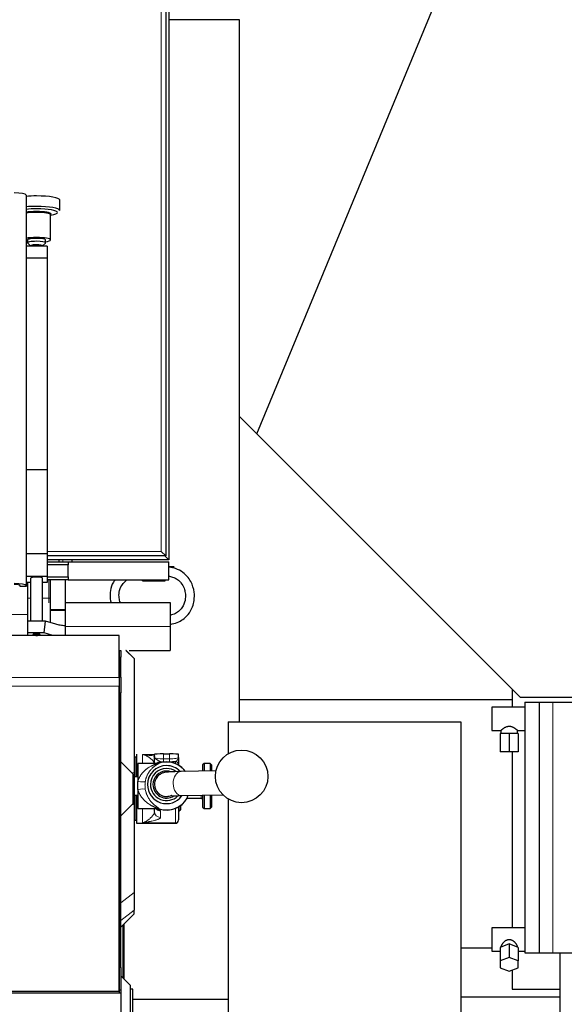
# Model space of a CAD drawing. Header units: inches. Extents: x 0 to 20790, y -12 to 14700.
# Tile 124 of 191: x 6710 to 7073, y 11408 to 12064. Entities that reach past the tile are written whole.
import ezdxf

# ---------------------------------------------------------------- set-up
doc = ezdxf.new("R2010")
doc.units = ezdxf.units.IN
doc.layers.add('1', color=7, linetype='Continuous', true_color=0xffffff)

msp = doc.modelspace()

# ---------------------------------------------------------------- linework, layer by layer
at = {"layer": '1', "color": 2, "linetype": 'Continuous', "lineweight": 25}
for p, q in [((6807.547, 12501.577), (6807.547, 11706.577)), ((6809.547, 12504.077), (6809.547, 11704.077)), ((6868.114, 11787.871), (7036.249, 12193.784)), ((6856.547, 12063.577), (6809.546, 12063.577)), ((6856.547, 11596.185), (6856.547, 12063.577)), ((6714.547, 11946.828), (6714.547, 11686.839)), ((6736.973, 11936.606), (6736.973, 11943.561)), ((6730.797, 11916.972), (6730.797, 11933.713)), ((6730.797, 11933.402), (6731.061, 11933.444)), ((6715.547, 11916.972), (6715.547, 11915.002)), ((6727.547, 11915.002), (6727.547, 11916.972)), ((6728.547, 11912.826), (6714.547, 11912.826)), ((6715.641, 11914.818), (6717.547, 11912.971)), ((6717.547, 11913.032), (6717.547, 11912.826)), ((6725.547, 11912.971), (6727.453, 11914.818)), ((6725.547, 11912.826), (6725.547, 11913.032)), ((6727.453, 11914.818), (6727.547, 11915.002)), ((6728.547, 11912.826), (6728.547, 11904.714)), ((6728.547, 11904.714), (6714.547, 11904.714)), ((6728.547, 11904.714), (6728.547, 11763.887)), ((6868.114, 11787.871), (6856.547, 11799.438)), ((7043.7, 11612.284), (6868.114, 11787.871)), ((6728.547, 11763.887), (6714.547, 11763.887)), ((6728.547, 11763.887), (6728.547, 11707.997)), ((6728.547, 11707.997), (6714.547, 11707.997)), ((6728.547, 11707.997), (6728.547, 11692.809)), ((6804.547, 11709.577), (6807.547, 11706.577)), ((6809.547, 11704.077), (6728.539, 11704.077)), ((6807.547, 11706.577), (6728.54, 11706.577)), ((6728.547, 11702.577), (6742.547, 11702.577)), ((6742.547, 11700.577), (6728.547, 11700.577)), ((6736.547, 11702.577), (6736.547, 11704.077)), ((6742.547, 11702.577), (6742.547, 11700.577)), ((6742.547, 11702.577), (6809.547, 11702.577)), ((6742.547, 11692.577), (6742.547, 11700.577)), ((6745.047, 11704.08), (6745.047, 11702.579)), ((6809.547, 11704.077), (6806.747, 11706.877)), ((6809.547, 11690.577), (6809.547, 11702.577)), ((6813.047, 11699.327), (6809.547, 11699.327)), ((6728.547, 11692.809), (6714.547, 11692.809)), ((6717.547, 11688.989), (6714.547, 11688.989)), ((6715.547, 11688.989), (6715.547, 11678.577)), ((6717.547, 11691.768), (6717.547, 11663.214)), ((6725.547, 11663.214), (6725.547, 11691.768)), ((6728.547, 11688.989), (6725.547, 11688.989)), ((6728.547, 11692.809), (6728.547, 11688.989)), ((6728.547, 11692.577), (6742.547, 11692.577)), ((6742.547, 11690.577), (6728.547, 11690.577)), ((6730.547, 11690.577), (6730.547, 11670.909)), ((6740.547, 11690.577), (6740.547, 11670.909)), ((6742.547, 11692.577), (6742.547, 11690.577)), ((6742.547, 11690.577), (6809.547, 11690.577)), ((6792.047, 11690.077), (6792.047, 11690.577)), ((6792.047, 11690.077), (6807.047, 11690.077)), ((6807.047, 11690.077), (6807.047, 11690.577)), ((6710.547, 11686.144), (6710.547, 11686.839)), ((6714.547, 11686.144), (6710.547, 11686.144)), ((6714.547, 11686.839), (6714.547, 11686.144)), ((6715.547, 11678.577), (6715.547, 11663.214)), ((6740.548, 11675.577), (6810.547, 11675.577)), ((6810.547, 11675.577), (6810.547, 11659.577)), ((6730.547, 11670.909), (6730.547, 11670.343)), ((6730.547, 11670.343), (6730.547, 11662.28)), ((6740.547, 11670.909), (6740.547, 11670.343)), ((6740.547, 11670.343), (6740.547, 11660.334)), ((6727.486, 11663.214), (6715.547, 11663.214)), ((6715.547, 11663.214), (6715.547, 11655.336)), ((6726.684, 11655.336), (6727.486, 11663.214)), ((6734.309, 11661.131), (6727.486, 11663.214)), ((6715.547, 11655.336), (6715.547, 11653.621)), ((6726.684, 11655.336), (6715.547, 11655.336)), ((6732.3, 11653.621), (6726.684, 11655.336)), ((6740.547, 11660.161), (6740.547, 11660.334)), ((6740.547, 11660.161), (6740.547, 11653.621)), ((6810.547, 11659.577), (6810.547, 11643.577)), ((6776.547, 11653.621), (6286.547, 11653.621)), ((6723.936, 11654.214), (6723.987, 11654.3)), ((6776.543, 11653.578), (6776.588, 11653.578)), ((6776.547, 11625.607), (6776.547, 11653.621)), ((6776.588, 11643.578), (6776.588, 11653.578)), ((6776.588, 11643.578), (6776.543, 11643.578)), ((6776.588, 11643.578), (6776.588, 11621.607)), ((6776.588, 11643.578), (6777.547, 11643.578)), ((6777.547, 11643.578), (6777.547, 11639.178)), ((6783.176, 11643.577), (6810.547, 11643.577)), ((6777.547, 11625.968), (6777.547, 11639.178)), ((6786.547, 11638.245), (6786.547, 11638.203)), ((6786.547, 11638.203), (6786.547, 11562.105)), ((6776.547, 11625.607), (6776.547, 11619.95)), ((6777.547, 11625.968), (6777.547, 11615.368)), ((6776.588, 11621.607), (6776.543, 11621.607)), ((6776.547, 11416.592), (6776.547, 11619.95)), ((6776.588, 11621.607), (6776.588, 11435.284)), ((6777.547, 11569.578), (6777.547, 11615.368)), ((7038.15, 11617.837), (7038.15, 11605.922)), ((7038.15, 11610.771), (6856.554, 11610.771)), ((7103.252, 11612.284), (7043.7, 11612.284)), ((7046.605, 11609.271), (7056.105, 11609.271)), ((7046.605, 11609.271), (7046.605, 11442.271)), ((7056.105, 11609.271), (7065.105, 11609.271)), ((7056.105, 11609.271), (7056.105, 11442.271)), ((7065.105, 11609.271), (7083.105, 11609.271)), ((7046.605, 11605.921), (7024.605, 11605.921)), ((7024.605, 11605.921), (7024.605, 11590.421)), ((6849.047, 11596.177), (7004.047, 11596.177)), ((6849.047, 11596.177), (6849.047, 11574.822)), ((7004.047, 11596.177), (7004.047, 11268.577)), ((7024.605, 11590.421), (7030.693, 11590.421)), ((7030.672, 11590.47), (7030.672, 11588.273)), ((7041.592, 11590.421), (7046.605, 11590.421)), ((7041.672, 11588.273), (7041.672, 11590.462)), ((7036.172, 11588.273), (7030.172, 11588.273)), ((7030.172, 11588.273), (7030.172, 11576.273)), ((7042.172, 11588.273), (7036.172, 11588.273)), ((7036.172, 11588.273), (7036.172, 11576.273)), ((7042.172, 11588.273), (7042.172, 11576.273)), ((7036.172, 11576.273), (7030.172, 11576.273)), ((7042.172, 11576.273), (7036.172, 11576.273)), ((7038.15, 11576.276), (7038.15, 11570.366)), ((6777.547, 11569.578), (6785.547, 11561.578)), ((6777.547, 11533.578), (6777.547, 11569.578)), ((6787.547, 11572.578), (6786.547, 11572.578)), ((6787.547, 11572.578), (6787.547, 11559.559)), ((6788.047, 11574.578), (6788.047, 11559.56)), ((6800.047, 11572.412), (6800.047, 11574.622)), ((6806.047, 11574.768), (6810.047, 11574.768)), ((6816.047, 11572.412), (6816.047, 11574.622)), ((7038.15, 11570.366), (7038.15, 11458.914)), ((6788.047, 11566.578), (6787.547, 11566.578)), ((6801.644, 11568.41), (6789.047, 11568.41)), ((6789.047, 11568.41), (6789.047, 11556.437)), ((6816.047, 11567.731), (6816.047, 11567.267)), ((6840.942, 11563.517), (6817.699, 11563.036)), ((6833.047, 11568.41), (6832.047, 11567.41)), ((6832.047, 11567.41), (6832.047, 11563.334)), ((6837.047, 11568.41), (6833.047, 11568.41)), ((6833.047, 11568.41), (6833.047, 11563.354)), ((6838.047, 11567.41), (6837.047, 11568.41)), ((6837.047, 11568.41), (6837.047, 11563.438)), ((6838.047, 11567.41), (6838.047, 11563.458)), ((6785.547, 11561.578), (6785.547, 11541.578)), ((6789.047, 11559.56), (6786.547, 11559.56)), ((6786.547, 11559.251), (6786.547, 11543.904)), ((6789.047, 11551.105), (6789.047, 11556.437)), ((6789.047, 11551.105), (6789.047, 11538.41)), ((6800.047, 11554.51), (6800.047, 11554.363)), ((6786.547, 11547.26), (6789.047, 11547.26)), ((6787.547, 11547.259), (6787.547, 11530.578)), ((6788.047, 11547.26), (6788.047, 11528.578)), ((6818.031, 11547.039), (6845.509, 11547.609)), ((6821.903, 11545.574), (6821.903, 11545.41)), ((6821.903, 11545.41), (6831.047, 11545.41)), ((6832.047, 11547.329), (6832.047, 11539.41)), ((6833.047, 11547.349), (6833.047, 11538.41)), ((6837.047, 11547.433), (6837.047, 11538.41)), ((6838.047, 11547.453), (6838.047, 11539.41)), ((6849.047, 11544.806), (6849.047, 11268.577)), ((6785.547, 11541.578), (6777.547, 11533.578)), ((6786.547, 11541.05), (6786.547, 11482.634)), ((6789.047, 11538.41), (6801.644, 11538.41)), ((6800.047, 11536.439), (6800.047, 11538.274)), ((6816.047, 11539.554), (6816.047, 11530.812)), ((6816.297, 11539.701), (6816.297, 11536.578)), ((6816.297, 11536.578), (6817.297, 11537.578)), ((6817.297, 11540.355), (6817.297, 11537.578)), ((6832.047, 11539.41), (6833.047, 11538.41)), ((6833.047, 11538.41), (6837.047, 11538.41)), ((6837.047, 11538.41), (6838.047, 11539.41)), ((6777.547, 11432.569), (6777.547, 11533.578)), ((6786.547, 11530.578), (6787.547, 11530.578)), ((6787.547, 11536.578), (6788.047, 11536.578)), ((6816.047, 11536.578), (6816.297, 11536.578)), ((6816.047, 11530.578), (6816.047, 11530.812)), ((6788.047, 11528.578), (6814.047, 11528.578)), ((6786.547, 11482.634), (6786.547, 11470.742)), ((6777.547, 11459.403), (6786.547, 11468.403)), ((6786.547, 11468.403), (6786.547, 11470.742)), ((6779.547, 11461.402), (6779.547, 11425.078)), ((7046.605, 11458.921), (7024.605, 11458.921)), ((7024.605, 11458.921), (7024.605, 11443.421)), ((7004.057, 11445.771), (7024.609, 11445.771)), ((7036.172, 11448.259), (7030.172, 11445.989)), ((7030.172, 11445.989), (7030.172, 11436.925)), ((7042.172, 11445.989), (7036.172, 11448.259)), ((7036.172, 11448.259), (7036.172, 11439.195)), ((7042.172, 11445.989), (7042.172, 11436.925)), ((7024.605, 11443.421), (7030.172, 11443.421)), ((7036.172, 11439.195), (7030.172, 11436.925)), ((7042.172, 11436.925), (7036.172, 11439.195)), ((7042.172, 11443.421), (7046.605, 11443.421)), ((7046.605, 11442.271), (7056.105, 11442.271)), ((7056.105, 11442.271), (7065.105, 11442.271)), ((7065.105, 11442.271), (7083.105, 11442.271)), ((7070.105, 11236.271), (7070.105, 11442.271)), ((6776.588, 11435.284), (6776.543, 11435.284)), ((6776.588, 11435.284), (6776.588, 11415.535)), ((6777.547, 11432.569), (6777.547, 11417.578)), ((7030.172, 11436.925), (7030.172, 11432.385)), ((7030.172, 11432.385), (7036.172, 11430.115)), ((7036.172, 11430.115), (7042.172, 11432.385)), ((7042.172, 11432.385), (7042.172, 11436.925)), ((6784.047, 11420.578), (6777.547, 11427.078)), ((7038.15, 11430.86), (7038.15, 11418.271)), ((6784.047, 11361.578), (6784.047, 11420.578)), ((6777.547, 11415.534), (6282.052, 11415.534)), ((6776.547, 11416.592), (6286.547, 11416.592)), ((6777.547, 11417.578), (6776.547, 11417.613)), ((6777.547, 11417.578), (6777.547, 11415.534)), ((6777.547, 11415.534), (6777.547, 11370.846)), ((6785.547, 11418.078), (6784.047, 11418.078)), ((6785.547, 11364.078), (6785.547, 11418.078)), ((7004.054, 11413.077), (7070.108, 11413.077)), ((7038.15, 11418.271), (7070.106, 11418.271)), ((6785.546, 11411.577), (6849.044, 11411.577))]:
    msp.add_line(p, q, dxfattribs=at)
at = {"layer": '1', "color": 110, "linetype": 'Continuous', "lineweight": 13}
for p, q in [((6804.547, 11709.577), (6804.547, 12498.577)), ((6728.545, 11709.577), (6804.547, 11709.577)), ((6739.047, 11702.579), (6739.047, 11704.08)), ((6729.747, 11690.577), (6729.747, 11678.577)), ((6717.547, 11678.577), (6715.547, 11678.577)), ((6729.747, 11678.577), (6725.547, 11678.577)), ((6729.747, 11678.577), (6730.547, 11678.577)), ((6730.547, 11670.909), (6740.547, 11670.909)), ((6730.547, 11670.343), (6740.547, 11670.343)), ((6378.547, 11667.577), (6715.542, 11667.577)), ((6740.548, 11659.577), (6810.547, 11659.577)), ((6780.962, 11643.578), (6786.547, 11638.203)), ((6777.547, 11639.178), (6776.588, 11639.178)), ((6776.547, 11625.607), (6286.547, 11625.607)), ((6776.588, 11625.955), (6777.547, 11625.968)), ((6776.547, 11619.95), (6286.547, 11619.95)), ((6777.547, 11615.368), (6776.588, 11615.354)), ((7065.105, 11609.271), (7065.105, 11442.271)), ((6792.047, 11574.461), (6800.047, 11574.461)), ((6792.047, 11568.41), (6792.047, 11574.461)), ((6804.047, 11569.638), (6804.047, 11569.082)), ((6806.047, 11571.553), (6806.047, 11574.768)), ((6806.047, 11571.553), (6806.047, 11569.612)), ((6806.047, 11571.553), (6810.047, 11571.553)), ((6810.047, 11569.612), (6806.047, 11569.612)), ((6810.047, 11571.553), (6810.047, 11574.768)), ((6810.047, 11571.553), (6810.047, 11569.612)), ((6814.047, 11568.243), (6814.047, 11569.721)), ((6801.644, 11568.41), (6801.644, 11568.375)), ((6803.168, 11568.612), (6803.168, 11568.648)), ((6784.817, 11562.308), (6786.547, 11562.105)), ((6785.547, 11559.336), (6786.547, 11559.251)), ((6785.547, 11543.819), (6786.547, 11543.904)), ((6831.047, 11547.309), (6831.047, 11545.41)), ((6784.817, 11540.848), (6786.547, 11541.05)), ((6792.047, 11528.834), (6792.047, 11538.41)), ((6801.644, 11538.514), (6801.644, 11538.41)), ((6803.168, 11538.172), (6803.168, 11538.278)), ((6804.047, 11536.809), (6804.047, 11532.483)), ((6814.047, 11528.834), (6814.047, 11538.578)), ((6792.047, 11528.834), (6814.047, 11528.834)), ((6814.047, 11528.578), (6814.047, 11528.834)), ((6777.547, 11475.739), (6786.547, 11482.634)), ((6777.547, 11463.848), (6786.547, 11470.742)), ((6779.011, 11460.867), (6779.011, 11425.613)), ((6776.547, 11432.604), (6777.547, 11432.569))]:
    msp.add_line(p, q, dxfattribs=at)
at = {"layer": '1', "color": 2, "linetype": 'Continuous', "lineweight": 25}
msp.add_circle((6858.047, 11559.818), 17.5, dxfattribs=at)
for centre, radius, start, end in [((6808.047, 11553.41), 16, 90, 107.75279), ((6808.047, 11553.41), 16, 37.27125, 90), ((6801.644, 11573.41), 5, 270, 287.75279), ((6808.047, 11553.41), 16, 252.24721, 330), ((6831.047, 11544.41), 1, 0, 90), ((6801.644, 11533.41), 5, 72.247211, 90), ((6814.047, 11530.578), 2, 270, 0)]:
    msp.add_arc(centre, radius, start, end, dxfattribs=at)
for centre, major_axis, ratio, start_param, end_param in [((6706.547, 11946.828), (-8, 0), 0.1736482, 3.1415927, 4.712389), ((6721.547, 11943.561), (15.427, 0), 0.1736482, 1.5707963, 2.0418389), ((6721.547, 11943.561), (15.427, 0), 0.1736482, 0, 1.5707963), ((6721.547, 11936.606), (15.427, 0), 0.1736482, 1.5707963, 2.0418389), ((6721.547, 11935.22), (13.968, 0), 0.1736482, 1.5707963, 2.0957368), ((6721.547, 11936.606), (15.427, 0), 0.1736482, 0, 1.5707963), ((6721.547, 11935.22), (13.968, 0), 0.1736482, 0, 1.5707963), ((6721.547, 11934.192), (9.633, 0), 0.1736482, 1.5707963, 2.3842725), ((6721.547, 11933.713), (9.25, 0), 0.1736482, 1.5707963, 2.4291383), ((6721.547, 11934.192), (9.633, 0), 0.1736482, 0, 1.5707963), ((6721.547, 11933.713), (9.25, 0), 0.1736482, 0, 1.5707963), ((6721.547, 11934.192), (9.633, 0), 0.1736482, 5.9547907, 6.2831853), ((6721.547, 11935.22), (13.968, 0), 0.1736482, 5.4616588, 6.2831853), ((6721.547, 11916.972), (9.25, 0), 0.1736482, 1.5707963, 2.4291383), ((6721.547, 11916.972), (6, 0), 0.1736482, 1.5707963, 3.1415927), ((6721.547, 11916.972), (9.25, 0), 0.1736482, 0, 1.5707963), ((6721.547, 11916.972), (6, 0), 0.1736482, 0, 1.5707963), ((6721.547, 11916.972), (9.25, 0), 0.1736482, 5.4181674, 6.2831853), ((6721.547, 11916.972), (9.25, 0), 0.1736482, 3.8541451, 4.0066106), ((6721.547, 11915.002), (6, 0), 0.1736482, 1.5707963, 3.3188963), ((6721.547, 11913.032), (4, 0), 0.1736482, 1.5707963, 3.1415927), ((6721.547, 11915.002), (6, 0), 0.1736482, 0, 1.5707963), ((6721.547, 11913.032), (4, 0), 0.1736482, 0, 1.5707963), ((6706.547, 11686.839), (-8, 0), 0.1736482, 3.1415927, 4.712389), ((6706.547, 11686.839), (4, 0), 0.1736482, 0, 1.5707963), ((6721.547, 11691.768), (-4, 0), 0.1736482, 3.1415927, 6.2831853), ((6721.547, 11654.3), (2.441, 0), 0.1736482, 0, 3.3414765), ((6740.369, 11660.9), (0, 0.8), 0.5773503, 3.116854, 3.5362858), ((6806.047, 11574.622), (-6, 0), 0.0244322, 4.712389, 6.2831853), ((6806.047, 11570.422), (-8, 0), 0.1012787, 1.3181161, 1.5707963), ((6810.047, 11574.622), (-6, 0), 0.0244322, 3.1415927, 4.712389), ((6810.047, 11570.422), (-8, 0), 0.1012787, 1.5707963, 2.0943951), ((6808.047, 11554.343), (-12.662, 0), 0.9997015, 4.712389, 6.2831853), ((6808.047, 11554.387), (-10.67, 0), 0.9997015, 4.712389, 6.2831853), ((6808.047, 11554.387), (-9, 0), 0.9997015, 4.712389, 6.2831853), ((6801.644, 11573.363), (-5, 0), 0.9976295, 1.5707955, 1.8806403), ((6808.047, 11554.343), (-12.662, 0), 0.9997015, 3.9115774, 4.712389), ((6808.047, 11554.387), (-10.67, 0), 0.9997015, 4.0794562, 4.712389), ((6808.047, 11554.387), (-9, 0), 0.9997015, 4.379282, 4.712389), ((6808.047, 11554.343), (-12.662, 0), 0.9997015, 0, 2.5108198), ((6808.047, 11554.387), (-10.67, 0), 0.9997015, 0, 2.3615941), ((6808.047, 11554.387), (-9, 0), 0.9997015, 0, 2.1440388), ((6808.047, 11554.363), (8, 0), 0.9997015, 3.1415927, 4.712389), ((6808.047, 11554.363), (8, 0), 0.9997015, 4.712389, 5.1802899)]:
    msp.add_ellipse(centre, major_axis=major_axis, ratio=ratio, start_param=start_param, end_param=end_param, dxfattribs=at)
at = {"layer": '1', "color": 110, "linetype": 'Continuous', "lineweight": 13}
msp.add_ellipse((6721.547, 11654.028), major_axis=(1.75, 0), ratio=0.1736482, dxfattribs=at)
for centre, major_axis, ratio, start_param, end_param in [((6806.047, 11572.412), (-6, 0), 0.1431823, 0, 1.5707963), ((6804.047, 11565.658), (-4, 0), 0.9949383, 4.712389, 5.5195574), ((6808.047, 11553.445), (-15.937, 0), 0.9997015, 3.7925085, 5.0235019), ((6810.047, 11572.412), (-6, 0), 0.1431823, 1.5707963, 3.1415927), ((6814.047, 11567.731), (2, 0), 0.9949383, 0, 1.5707963), ((6804.047, 11565.102), (-4, 0), 0.9949383, 4.712389, 5.3004068), ((6817.865, 11555.037), (0.166, -7.998), 0.6725436, 3.141495, 4.6984486), ((6789.047, 11557.446), (-4.928, 0.846), 0.1989899, 1.6049262, 3.0555381), ((6789.047, 11550.336), (-4.929, -0.838), 0.1515689, 3.2360048, 4.6866168), ((6808.047, 11554.51), (8, 0), 0.9997015, 3.1375675, 4.712389), ((6817.865, 11555.037), (0.166, -7.998), 0.6725436, 4.6984486, 6.2831853), ((6808.047, 11553.445), (-15.937, 0), 0.9997015, 1.2596836, 2.624894), ((6808.047, 11554.51), (8, 0), 0.9997015, 4.712389, 5.1682144), ((6804.047, 11540.765), (-4, 0), 0.9888417, 0.8478864, 1.5707963), ((6801.644, 11533.549), (-5, 0), 0.9930767, 4.4025444, 4.712389), ((6804.047, 11536.439), (-4, 0), 0.9888417, 0, 1.5707963), ((6814.047, 11530.812), (-2, 0), 0.9888417, 1.5707963, 3.1415927)]:
    msp.add_ellipse(centre, major_axis=major_axis, ratio=ratio, start_param=start_param, end_param=end_param, dxfattribs=at)
at = {"layer": '1', "color": 2, "linetype": 'Continuous', "lineweight": 25}
for points, knots in [([(6810.564, 11661.084), (6811.006, 11661.153), (6812.945, 11661.514), (6816.182, 11662.571), (6819.742, 11664.774), (6823.039, 11668.044), (6825.374, 11672.195), (6826.65, 11677.329), (6826.688, 11683.119), (6824.925, 11688.769), (6821.691, 11693.427), (6817.823, 11696.674), (6813.52, 11698.513), (6810.666, 11699.072), (6809.57, 11699.196)], [0, 0, 0, 0, 0.0243971, 0.1075929, 0.1829227, 0.2498214, 0.3580889, 0.4365736, 0.5353207, 0.669268, 0.7503996, 0.8407203, 0.9401079, 1, 1, 1, 1]), ([(6773.633, 11690.704), (6772.981, 11689.75), (6771.49, 11687.043), (6770.269, 11682.253), (6770.463, 11678.095), (6770.967, 11675.902), (6771.062, 11675.539)], [0, 0, 0, 0, 0.2138662, 0.5732315, 0.9288355, 1, 1, 1, 1]), ([(6777.317, 11675.545), (6776.927, 11676.538), (6776.337, 11678.854), (6776.401, 11682.788), (6777.785, 11686.529), (6779.936, 11689.165), (6781.329, 11690.266), (6781.93, 11690.666)], [0, 0, 0, 0, 0.1889589, 0.425861, 0.7085054, 0.8824616, 1, 1, 1, 1]), ([(6809.561, 11693.169), (6809.921, 11693.114), (6811.293, 11692.853), (6813.532, 11692.089), (6815.905, 11690.551), (6818.116, 11688.305), (6819.709, 11685.448), (6820.636, 11681.883), (6820.743, 11677.833), (6819.604, 11673.875), (6817.388, 11670.678), (6814.731, 11668.518), (6812.259, 11667.533), (6810.813, 11667.189), (6810.566, 11667.137)], [0, 0, 0, 0, 0.0300245, 0.1152217, 0.1918999, 0.2602684, 0.3724674, 0.4557003, 0.5610227, 0.7019437, 0.7852189, 0.8772665, 0.9791673, 1, 1, 1, 1]), ([(6740.358, 11660.1), (6739.851, 11660.122), (6739.345, 11660.159), (6738.334, 11660.265), (6737.829, 11660.334), (6736.821, 11660.505), (6736.318, 11660.606), (6735.312, 11660.842), (6734.81, 11660.977), (6734.309, 11661.131)], [0, 0, 0, 0, 0.25, 0.25, 0.5, 0.5, 0.75, 0.75, 1, 1, 1, 1]), ([(6719.179, 11654.206), (6719.206, 11654.178), (6719.309, 11654.082), (6719.537, 11653.97), (6719.937, 11653.834), (6720.538, 11653.748), (6721.183, 11653.704), (6721.504, 11653.712), (6721.567, 11653.714)], [0, 0, 0, 0, 0.044851, 0.1634188, 0.3325994, 0.6664539, 0.9346585, 1, 1, 1, 1]), ([(6721.567, 11653.714), (6721.783, 11653.712), (6722.257, 11653.721), (6722.984, 11653.808), (6723.481, 11653.902), (6723.806, 11654.117), (6723.903, 11654.193)], [0, 0, 0, 0, 0.2186324, 0.5051422, 0.8466056, 1, 1, 1, 1]), ([(6781.214, 11643.578), (6781.196, 11643.578), (6781.177, 11643.578), (6781.138, 11643.578), (6781.117, 11643.578), (6781.054, 11643.578), (6781.009, 11643.578), (6780.962, 11643.578)], [0, 0, 0, 0, 0.25, 0.25, 0.5, 0.5, 1, 1, 1, 1]), ([(6781.214, 11643.578), (6782.103, 11642.688), (6782.992, 11641.799), (6784.77, 11640.022), (6785.659, 11639.133), (6786.547, 11638.245)], [0, 0, 0, 0, 0.5, 0.5, 1, 1, 1, 1]), ([(7030.672, 11590.435), (7030.672, 11590.437), (7030.672, 11590.439), (7030.675, 11590.455), (7030.687, 11590.475), (7030.72, 11590.515), (7030.733, 11590.53), (7030.756, 11590.555), (7030.764, 11590.564), (7030.782, 11590.583), (7030.791, 11590.592), (7030.841, 11590.642), (7030.89, 11590.687), (7031.002, 11590.789), (7031.066, 11590.845), (7031.174, 11590.935), (7031.212, 11590.967), (7031.271, 11591.015), (7031.291, 11591.032), (7031.333, 11591.065), (7031.354, 11591.082), (7031.462, 11591.168), (7031.554, 11591.24), (7031.75, 11591.389), (7031.854, 11591.467), (7032.018, 11591.585), (7032.075, 11591.625), (7032.19, 11591.707), (7032.25, 11591.748), (7032.431, 11591.871), (7032.557, 11591.953), (7032.817, 11592.118), (7032.952, 11592.2), (7033.231, 11592.362), (7033.376, 11592.441), (7033.564, 11592.538), (7033.602, 11592.557), (7033.679, 11592.595), (7033.718, 11592.614), (7033.835, 11592.67), (7033.914, 11592.707), (7034.155, 11592.812), (7034.319, 11592.878), (7034.658, 11592.997), (7034.832, 11593.05), (7035.057, 11593.106), (7035.102, 11593.117), (7035.193, 11593.137), (7035.33, 11593.165), (7035.468, 11593.188), (7035.745, 11593.225), (7035.932, 11593.239), (7036.168, 11593.242), (7036.215, 11593.241), (7036.286, 11593.24), (7036.31, 11593.239), (7036.358, 11593.238), (7036.476, 11593.232), (7036.593, 11593.223), (7036.872, 11593.191), (7037.055, 11593.159), (7037.326, 11593.097), (7037.415, 11593.074), (7037.593, 11593.024), (7037.68, 11592.997), (7037.937, 11592.911), (7038.103, 11592.847), (7038.425, 11592.71), (7038.582, 11592.637), (7038.81, 11592.523), (7038.885, 11592.484), (7038.996, 11592.424), (7039.032, 11592.404), (7039.105, 11592.364), (7039.141, 11592.344), (7039.319, 11592.243), (7039.456, 11592.161), (7039.719, 11591.997), (7039.845, 11591.915), (7040.088, 11591.752), (7040.205, 11591.671), (7040.372, 11591.551), (7040.427, 11591.512), (7040.507, 11591.453), (7040.534, 11591.433), (7040.586, 11591.395), (7040.611, 11591.376), (7040.737, 11591.281), (7040.831, 11591.208), (7041.007, 11591.069), (7041.088, 11591.003), (7041.199, 11590.91), (7041.235, 11590.88), (7041.285, 11590.837), (7041.302, 11590.823), (7041.334, 11590.795), (7041.349, 11590.781), (7041.424, 11590.715), (7041.475, 11590.667), (7041.561, 11590.584), (7041.595, 11590.548), (7041.633, 11590.504), (7041.644, 11590.491), (7041.656, 11590.473), (7041.659, 11590.468), (7041.665, 11590.458), (7041.667, 11590.454), (7041.671, 11590.444), (7041.672, 11590.44), (7041.672, 11590.436)], [0, 0, 0, 0, 0.0045883, 0.0045883, 0.0353822, 0.0353822, 0.0507791, 0.0507791, 0.0584776, 0.0584776, 0.066176, 0.066176, 0.0969699, 0.0969699, 0.1277637, 0.1277637, 0.1431607, 0.1431607, 0.1508591, 0.1508591, 0.1585576, 0.1585576, 0.1893515, 0.1893515, 0.2201453, 0.2201453, 0.2355423, 0.2355423, 0.2509392, 0.2509392, 0.2817331, 0.2817331, 0.3125269, 0.3125269, 0.3433208, 0.3433208, 0.3510193, 0.3510193, 0.3587177, 0.3587177, 0.3741147, 0.3741147, 0.4049085, 0.4049085, 0.4357024, 0.4357024, 0.4434009, 0.4434009, 0.4510993, 0.4664963, 0.4664963, 0.4972901, 0.4972901, 0.5049886, 0.5049886, 0.5088378, 0.5088378, 0.5126871, 0.528084, 0.528084, 0.5588779, 0.5588779, 0.5742748, 0.5742748, 0.5896717, 0.5896717, 0.6204656, 0.6204656, 0.6512595, 0.6512595, 0.6666564, 0.6666564, 0.6743549, 0.6743549, 0.6820533, 0.6820533, 0.7128472, 0.7128472, 0.7436411, 0.7436411, 0.7744349, 0.7744349, 0.7898319, 0.7898319, 0.7975303, 0.7975303, 0.8052288, 0.8052288, 0.8360227, 0.8360227, 0.8668165, 0.8668165, 0.8822135, 0.8822135, 0.8899119, 0.8899119, 0.8976104, 0.8976104, 0.9284043, 0.9284043, 0.9591981, 0.9591981, 0.9745951, 0.9745951, 0.9822935, 0.9822935, 0.989992, 0.989992, 1, 1, 1, 1]), ([(6800.047, 11568.005), (6800.047, 11568.319), (6800.047, 11568.652), (6800.047, 11569.35), (6800.047, 11569.715), (6800.047, 11570.185), (6800.047, 11570.279), (6800.047, 11570.469), (6800.047, 11570.756), (6800.047, 11571.238), (6800.047, 11571.629), (6800.047, 11571.922), (6800.047, 11572.069), (6800.047, 11572.241), (6800.047, 11572.314), (6800.047, 11572.363), (6800.047, 11572.388), (6800.047, 11572.412)], [0, 0, 0, 0, 0.2490378, 0.2490378, 0.4993586, 0.4993586, 0.5619387, 0.5619387, 0.6245189, 0.7496793, 0.8748396, 0.8748396, 0.9374198, 0.9687099, 0.984355, 0.984355, 1, 1, 1, 1]), ([(6816.047, 11572.572), (6816.047, 11572.574), (6816.047, 11572.575), (6816.047, 11572.683), (6816.047, 11572.791), (6816.047, 11572.952), (6816.047, 11573.033), (6816.047, 11573.128), (6816.047, 11573.168), (6816.047, 11573.195), (6816.047, 11573.209), (6816.047, 11573.222)], [0, 0, 0, 0, 0.0070746, 0.0070746, 0.5035373, 0.5035373, 0.7517686, 0.8758843, 0.9379422, 0.9379422, 1, 1, 1, 1]), ([(6816.047, 11572.412), (6816.047, 11572.396), (6816.047, 11572.379), (6816.047, 11572.346), (6816.047, 11572.296), (6816.047, 11572.18), (6816.047, 11572.08), (6816.047, 11571.881), (6816.047, 11571.749), (6816.047, 11571.355), (6816.047, 11571.095), (6816.047, 11570.586), (6816.047, 11570.337), (6816.047, 11570.036), (6816.047, 11569.977), (6816.047, 11569.859), (6816.047, 11569.801), (6816.047, 11569.628), (6816.047, 11569.516), (6816.047, 11569.19), (6816.047, 11568.987), (6816.047, 11568.707), (6816.047, 11568.619), (6816.047, 11568.45), (6816.047, 11568.371), (6816.047, 11568.278), (6816.047, 11568.26), (6816.047, 11568.224), (6816.047, 11568.172), (6816.047, 11568.124), (6816.047, 11568.032), (6816.047, 11567.977), (6816.047, 11567.881), (6816.047, 11567.841), (6816.047, 11567.774), (6816.047, 11567.748), (6816.047, 11567.731)], [0, 0, 0, 0, 0.0078125, 0.0078125, 0.015625, 0.03125, 0.0625, 0.0625, 0.125, 0.125, 0.25, 0.25, 0.375, 0.375, 0.40625, 0.40625, 0.4375, 0.4375, 0.5, 0.5, 0.625, 0.625, 0.6875, 0.6875, 0.75, 0.75, 0.765625, 0.765625, 0.78125, 0.8125, 0.8125, 0.875, 0.875, 0.9375, 0.9375, 1, 1, 1, 1]), ([(6817.708, 11563.036), (6814.881, 11563.045), (6810.588, 11562.775), (6807.725, 11562.683), (6805.113, 11561.953), (6802.891, 11560.739), (6801.163, 11558.782), (6800.224, 11556.507), (6800.051, 11555.203), (6800.047, 11554.51)], [0, 0, 0, 0, 0.3632411, 0.5842307, 0.6502289, 0.7376596, 0.8569544, 0.9267101, 1, 1, 1, 1]), ([(6786.547, 11562.105), (6786.547, 11561.629), (6786.547, 11561.155), (6786.547, 11560.205), (6786.547, 11559.729), (6786.547, 11559.251)], [0, 0, 0, 0, 0.5, 0.5, 1, 1, 1, 1]), ([(6786.547, 11543.904), (6786.547, 11543.426), (6786.547, 11542.951), (6786.547, 11542.001), (6786.547, 11541.526), (6786.547, 11541.05)], [0, 0, 0, 0, 0.5, 0.5, 1, 1, 1, 1]), ([(6811.535, 11547.038), (6811.559, 11546.978), (6811.972, 11546.911), (6813.933, 11546.948), (6816.35, 11546.993), (6818.022, 11547.039)], [0, 0, 0, 0, 0.2039263, 0.5546194, 1, 1, 1, 1]), ([(6821.903, 11545.574), (6821.903, 11545.621), (6821.915, 11545.736), (6821.948, 11545.888), (6821.98, 11546.018), (6821.992, 11546.063), (6822.011, 11546.135), (6822.018, 11546.16), (6822.033, 11546.211), (6822.04, 11546.236), (6822.078, 11546.368), (6822.112, 11546.481), (6822.187, 11546.724), (6822.227, 11546.853), (6822.278, 11547.016), (6822.285, 11547.042), (6822.294, 11547.068)], [0, 0, 0, 0, 0.192864, 0.3857281, 0.3857281, 0.4821601, 0.4821601, 0.5303761, 0.5303761, 0.5785921, 0.5785921, 0.7714561, 0.7714561, 0.9643202, 0.9643202, 1, 1, 1, 1]), ([(7030.731, 11446.202), (7030.751, 11446.305), (7030.775, 11446.409), (7030.824, 11446.588), (7030.846, 11446.662), (7030.883, 11446.774), (7030.896, 11446.812), (7030.922, 11446.887), (7030.936, 11446.925), (7031.008, 11447.114), (7031.073, 11447.265), (7031.217, 11447.568), (7031.296, 11447.72), (7031.426, 11447.947), (7031.471, 11448.022), (7031.564, 11448.173), (7031.613, 11448.249), (7031.761, 11448.472), (7031.866, 11448.618), (7032.086, 11448.907), (7032.202, 11449.048), (7032.384, 11449.256), (7032.446, 11449.325), (7032.573, 11449.461), (7032.638, 11449.528), (7032.836, 11449.726), (7032.972, 11449.853), (7033.253, 11450.097), (7033.398, 11450.213), (7033.698, 11450.434), (7033.853, 11450.538), (7034.094, 11450.683), (7034.176, 11450.73), (7034.302, 11450.797), (7034.344, 11450.819), (7034.428, 11450.861), (7034.471, 11450.881), (7034.685, 11450.981), (7034.86, 11451.05), (7035.218, 11451.164), (7035.401, 11451.208), (7035.776, 11451.27), (7035.963, 11451.286), (7036.338, 11451.288), (7036.524, 11451.275), (7036.757, 11451.239), (7036.804, 11451.231), (7036.897, 11451.214), (7036.943, 11451.204), (7037.082, 11451.172), (7037.173, 11451.147), (7037.444, 11451.064), (7037.619, 11450.997), (7037.877, 11450.88), (7037.962, 11450.838), (7038.088, 11450.772), (7038.13, 11450.75), (7038.212, 11450.704), (7038.253, 11450.68), (7038.456, 11450.56), (7038.612, 11450.457), (7038.914, 11450.237), (7039.061, 11450.121), (7039.344, 11449.878), (7039.481, 11449.752), (7039.647, 11449.587), (7039.68, 11449.554), (7039.745, 11449.487), (7039.842, 11449.386), (7039.936, 11449.283), (7040.118, 11449.076), (7040.234, 11448.935), (7040.456, 11448.648), (7040.561, 11448.502), (7040.711, 11448.28), (7040.759, 11448.205), (7040.83, 11448.092), (7040.853, 11448.054), (7040.898, 11447.978), (7040.921, 11447.94), (7041.03, 11447.75), (7041.111, 11447.599), (7041.257, 11447.296), (7041.323, 11447.145), (7041.41, 11446.92), (7041.437, 11446.844), (7041.474, 11446.732), (7041.486, 11446.695), (7041.509, 11446.62), (7041.52, 11446.583), (7041.564, 11446.429), (7041.591, 11446.315), (7041.612, 11446.203)], [0, 0, 0, 0, 0.0244341, 0.0244341, 0.0413786, 0.0413786, 0.0498509, 0.0498509, 0.0583232, 0.0583232, 0.0922123, 0.0922123, 0.1261014, 0.1261014, 0.143046, 0.143046, 0.1599905, 0.1599905, 0.1938796, 0.1938796, 0.2277687, 0.2277687, 0.2447133, 0.2447133, 0.2616579, 0.2616579, 0.295547, 0.295547, 0.3294361, 0.3294361, 0.3633252, 0.3633252, 0.3802698, 0.3802698, 0.388742, 0.388742, 0.3972143, 0.3972143, 0.4311034, 0.4311034, 0.4649925, 0.4649925, 0.4988817, 0.4988817, 0.5327708, 0.5327708, 0.5412431, 0.5412431, 0.5497153, 0.5497153, 0.5666599, 0.5666599, 0.600549, 0.600549, 0.6174936, 0.6174936, 0.6259658, 0.6259658, 0.6344381, 0.6344381, 0.6683272, 0.6683272, 0.7022163, 0.7022163, 0.7361055, 0.7361055, 0.7445777, 0.7445777, 0.75305, 0.7699946, 0.7699946, 0.8038837, 0.8038837, 0.8377728, 0.8377728, 0.8547174, 0.8547174, 0.8631896, 0.8631896, 0.8716619, 0.8716619, 0.905551, 0.905551, 0.9394402, 0.9394402, 0.9563847, 0.9563847, 0.964857, 0.964857, 0.9733293, 0.9733293, 1, 1, 1, 1])]:
    msp.add_open_spline(points, degree=3, knots=knots, dxfattribs=at)
at = {"layer": '1', "color": 110, "linetype": 'Continuous', "lineweight": 13}
for points, knots in [([(6729.747, 11678.577), (6729.747, 11678.33), (6729.747, 11677.96), (6729.747, 11677.591), (6729.747, 11677.407), (6729.747, 11677.346), (6729.747, 11677.223), (6729.747, 11677.162), (6729.747, 11676.614), (6729.747, 11676.136), (6729.747, 11675.572), (6729.747, 11675.476), (6729.747, 11675.382)], [0, 0, 0, 0, 0.2269117, 0.3403676, 0.3403676, 0.3970955, 0.3970955, 0.4538235, 0.4538235, 0.9076469, 0.9076469, 1, 1, 1, 1]), ([(6792.047, 11574.461), (6792.069, 11574.459), (6792.091, 11574.456), (6792.136, 11574.45), (6792.204, 11574.442), (6792.361, 11574.422), (6792.675, 11574.382), (6793.302, 11574.302), (6793.837, 11574.234), (6794.901, 11574.097), (6795.601, 11574.005), (6796.454, 11573.888), (6796.624, 11573.864), (6796.96, 11573.817), (6797.128, 11573.794), (6797.624, 11573.722), (6797.949, 11573.675), (6798.901, 11573.53), (6799.506, 11573.432), (6800.202, 11573.308), (6800.331, 11573.285), (6800.458, 11573.261)], [0, 0, 0, 0, 0.0073836, 0.0073836, 0.0147671, 0.0295342, 0.0590685, 0.118137, 0.236274, 0.236274, 0.4725479, 0.4725479, 0.5316164, 0.5316164, 0.5906849, 0.5906849, 0.7088219, 0.7088219, 0.9450958, 0.9450958, 1, 1, 1, 1]), ([(6800.046, 11568.061), (6800.042, 11568.224), (6800.015, 11568.389), (6799.921, 11568.721), (6799.855, 11568.888), (6799.691, 11569.224), (6799.593, 11569.393), (6799.427, 11569.646), (6799.368, 11569.73), (6799.274, 11569.856), (6799.243, 11569.898), (6799.178, 11569.983), (6799.145, 11570.025), (6798.975, 11570.235), (6798.829, 11570.401), (6798.521, 11570.731), (6798.358, 11570.894), (6798.019, 11571.214), (6797.842, 11571.372), (6797.479, 11571.681), (6797.292, 11571.832), (6796.909, 11572.127), (6796.713, 11572.271), (6796.315, 11572.548), (6796.112, 11572.683), (6795.804, 11572.876), (6795.701, 11572.939), (6795.493, 11573.063), (6795.388, 11573.124), (6795.073, 11573.301), (6794.861, 11573.413), (6794.435, 11573.624), (6794.22, 11573.724), (6793.789, 11573.909), (6793.573, 11573.995), (6793.139, 11574.152), (6792.921, 11574.224), (6792.593, 11574.321), (6792.429, 11574.367), (6792.238, 11574.416), (6792.142, 11574.439), (6792.094, 11574.45), (6792.074, 11574.455), (6792.06, 11574.458), (6792.053, 11574.46), (6792.047, 11574.461)], [0, 0, 0, 0, 0.0625, 0.0625, 0.125, 0.125, 0.1875, 0.1875, 0.21875, 0.21875, 0.234375, 0.234375, 0.25, 0.25, 0.3125, 0.3125, 0.375, 0.375, 0.4375, 0.4375, 0.5, 0.5, 0.5625, 0.5625, 0.625, 0.625, 0.65625, 0.65625, 0.6875, 0.6875, 0.75, 0.75, 0.8125, 0.8125, 0.875, 0.875, 0.9375, 0.9375, 0.96875, 0.984375, 0.9921875, 0.9960937, 0.9980469, 0.9980469, 1, 1, 1, 1]), ([(6800.047, 11572.412), (6800.047, 11572.405), (6800.047, 11572.398), (6800.047, 11572.384), (6800.048, 11572.363), (6800.053, 11572.314), (6800.062, 11572.273), (6800.074, 11572.231), (6800.078, 11572.217), (6800.088, 11572.189), (6800.104, 11572.147), (6800.124, 11572.105), (6800.201, 11571.967), (6800.291, 11571.856), (6800.526, 11571.633), (6800.671, 11571.52), (6800.863, 11571.39), (6800.885, 11571.375), (6800.929, 11571.346), (6800.996, 11571.302), (6801.066, 11571.258), (6801.21, 11571.169), (6801.311, 11571.11), (6801.52, 11570.99), (6801.629, 11570.929), (6801.854, 11570.805), (6801.97, 11570.742), (6802.205, 11570.614), (6802.325, 11570.549), (6802.566, 11570.417), (6802.687, 11570.35), (6802.927, 11570.216), (6803.046, 11570.149), (6803.218, 11570.05), (6803.275, 11570.018), (6803.386, 11569.954), (6803.441, 11569.923), (6803.521, 11569.878), (6803.547, 11569.864), (6803.599, 11569.835), (6803.624, 11569.821), (6803.699, 11569.781), (6803.747, 11569.756), (6803.839, 11569.712), (6803.884, 11569.692), (6803.968, 11569.66), (6804.008, 11569.647), (6804.047, 11569.638)], [0, 0, 0, 0, 0.0078125, 0.0078125, 0.015625, 0.03125, 0.0625, 0.0625, 0.078125, 0.078125, 0.09375, 0.125, 0.125, 0.25, 0.25, 0.375, 0.375, 0.390625, 0.390625, 0.40625, 0.4375, 0.4375, 0.5, 0.5, 0.5625, 0.5625, 0.625, 0.625, 0.6875, 0.6875, 0.75, 0.75, 0.8125, 0.8125, 0.84375, 0.84375, 0.875, 0.875, 0.890625, 0.890625, 0.90625, 0.90625, 0.9375, 0.9375, 0.96875, 0.96875, 1, 1, 1, 1]), ([(6816.047, 11572.412), (6816.047, 11572.404), (6816.047, 11572.396), (6816.046, 11572.38), (6816.046, 11572.355), (6816.043, 11572.299), (6816.039, 11572.25), (6816.028, 11572.153), (6816.017, 11572.088), (6815.995, 11571.99), (6815.987, 11571.958), (6815.969, 11571.893), (6815.959, 11571.861), (6815.927, 11571.764), (6815.902, 11571.7), (6815.817, 11571.507), (6815.748, 11571.379), (6815.627, 11571.188), (6815.584, 11571.125), (6815.493, 11570.998), (6815.446, 11570.935), (6815.346, 11570.811), (6815.294, 11570.749), (6815.187, 11570.627), (6815.132, 11570.566), (6815.02, 11570.448), (6814.962, 11570.39), (6814.846, 11570.277), (6814.787, 11570.223), (6814.699, 11570.144), (6814.669, 11570.118), (6814.61, 11570.068), (6814.581, 11570.044), (6814.493, 11569.973), (6814.434, 11569.93), (6814.32, 11569.851), (6814.263, 11569.816), (6814.153, 11569.759), (6814.099, 11569.736), (6814.047, 11569.721)], [0, 0, 0, 0, 0.0078125, 0.0078125, 0.015625, 0.03125, 0.0625, 0.0625, 0.125, 0.125, 0.15625, 0.15625, 0.1875, 0.1875, 0.25, 0.25, 0.375, 0.375, 0.4375, 0.4375, 0.5, 0.5, 0.5625, 0.5625, 0.625, 0.625, 0.6875, 0.6875, 0.75, 0.75, 0.78125, 0.78125, 0.8125, 0.8125, 0.875, 0.875, 0.9375, 0.9375, 1, 1, 1, 1]), ([(6789.047, 11556.437), (6789.074, 11556.555), (6789.103, 11556.673), (6789.148, 11556.849), (6789.164, 11556.908), (6789.196, 11557.024), (6789.278, 11557.313), (6789.37, 11557.595), (6789.606, 11558.26), (6789.786, 11558.687), (6790.184, 11559.512), (6790.402, 11559.91), (6790.667, 11560.343), (6790.697, 11560.391), (6790.757, 11560.486), (6790.787, 11560.534), (6790.879, 11560.675), (6790.941, 11560.769), (6791.128, 11561.045), (6791.257, 11561.224), (6791.649, 11561.75), (6791.922, 11562.083), (6792.487, 11562.72), (6792.779, 11563.024), (6793.379, 11563.604), (6793.687, 11563.881), (6794.081, 11564.211), (6794.16, 11564.277), (6794.319, 11564.405), (6794.557, 11564.596), (6794.798, 11564.779), (6795.282, 11565.134), (6795.608, 11565.358), (6796.262, 11565.781), (6796.591, 11565.981), (6797.25, 11566.359), (6797.58, 11566.537), (6798.072, 11566.788), (6798.236, 11566.869), (6798.562, 11567.027), (6798.724, 11567.103), (6798.966, 11567.213), (6799.046, 11567.249), (6799.206, 11567.32), (6799.285, 11567.355), (6799.522, 11567.458), (6799.677, 11567.524), (6799.98, 11567.65), (6800.128, 11567.71), (6800.415, 11567.825), (6800.553, 11567.88), (6800.75, 11567.958), (6800.814, 11567.983), (6800.938, 11568.032), (6800.997, 11568.055), (6801.083, 11568.09), (6801.125, 11568.106), (6801.165, 11568.123), (6801.192, 11568.134), (6801.205, 11568.139), (6801.269, 11568.166), (6801.317, 11568.186), (6801.448, 11568.243), (6801.519, 11568.277), (6801.58, 11568.312), (6801.591, 11568.319), (6801.61, 11568.332), (6801.618, 11568.338), (6801.637, 11568.356), (6801.644, 11568.366), (6801.644, 11568.375)], [0, 0, 0, 0, 0.015625, 0.015625, 0.0234375, 0.0234375, 0.03125, 0.0625, 0.0625, 0.125, 0.125, 0.1875, 0.1875, 0.1953125, 0.1953125, 0.203125, 0.203125, 0.21875, 0.21875, 0.25, 0.25, 0.3125, 0.3125, 0.375, 0.375, 0.4375, 0.4375, 0.453125, 0.453125, 0.46875, 0.5, 0.5, 0.5625, 0.5625, 0.625, 0.625, 0.6875, 0.6875, 0.71875, 0.71875, 0.75, 0.75, 0.765625, 0.765625, 0.78125, 0.78125, 0.8125, 0.8125, 0.84375, 0.84375, 0.875, 0.875, 0.890625, 0.890625, 0.90625, 0.90625, 0.9140625, 0.9179688, 0.9179688, 0.921875, 0.921875, 0.9375, 0.9375, 0.96875, 0.96875, 0.9765625, 0.9765625, 0.984375, 0.984375, 1, 1, 1, 1]), ([(6803.168, 11568.612), (6803.17, 11568.595), (6803.159, 11568.573), (6803.114, 11568.523), (6803.08, 11568.494), (6802.991, 11568.429), (6802.937, 11568.392), (6802.857, 11568.343), (6802.841, 11568.333), (6802.807, 11568.312), (6802.754, 11568.28), (6802.698, 11568.247), (6802.58, 11568.178), (6802.494, 11568.129), (6802.313, 11568.024), (6802.217, 11567.969), (6802.017, 11567.853), (6801.913, 11567.792), (6801.698, 11567.664), (6801.587, 11567.597), (6801.417, 11567.492), (6801.36, 11567.456), (6801.245, 11567.384), (6801.187, 11567.346), (6801.011, 11567.233), (6800.892, 11567.155), (6800.534, 11566.911), (6800.29, 11566.737), (6799.799, 11566.366), (6799.552, 11566.169), (6799.057, 11565.749), (6798.809, 11565.526), (6798.316, 11565.052), (6798.071, 11564.802), (6797.768, 11564.468), (6797.707, 11564.401), (6797.616, 11564.298), (6797.586, 11564.263), (6797.526, 11564.194), (6797.376, 11564.019), (6797.228, 11563.839), (6796.877, 11563.395), (6796.649, 11563.085), (6796.207, 11562.432), (6795.993, 11562.089), (6795.685, 11561.547), (6795.584, 11561.362), (6795.437, 11561.077), (6795.388, 11560.98), (6795.292, 11560.785), (6795.245, 11560.686), (6795.011, 11560.183), (6794.838, 11559.767), (6794.602, 11559.117), (6794.527, 11558.896), (6794.385, 11558.446), (6794.319, 11558.216), (6794.194, 11557.748), (6794.137, 11557.509), (6794.071, 11557.204), (6794.058, 11557.142), (6794.033, 11557.019), (6794.021, 11556.957), (6793.985, 11556.77), (6793.963, 11556.645), (6793.942, 11556.519)], [0, 0, 0, 0, 0.03125, 0.03125, 0.0625, 0.0625, 0.09375, 0.09375, 0.1015625, 0.1015625, 0.109375, 0.125, 0.125, 0.15625, 0.15625, 0.1875, 0.1875, 0.21875, 0.21875, 0.25, 0.25, 0.265625, 0.265625, 0.28125, 0.28125, 0.3125, 0.3125, 0.375, 0.375, 0.4375, 0.4375, 0.5, 0.5, 0.5625, 0.5625, 0.578125, 0.578125, 0.5859375, 0.5859375, 0.59375, 0.625, 0.625, 0.6875, 0.6875, 0.75, 0.75, 0.78125, 0.78125, 0.796875, 0.796875, 0.8125, 0.8125, 0.875, 0.875, 0.90625, 0.90625, 0.9375, 0.9375, 0.96875, 0.96875, 0.9765625, 0.9765625, 0.984375, 0.984375, 1, 1, 1, 1]), ([(6793.942, 11556.519), (6793.906, 11556.304), (6793.844, 11555.873), (6793.776, 11555.221), (6793.734, 11554.564), (6793.725, 11554.122), (6793.724, 11553.679), (6793.729, 11553.456), (6793.743, 11553.121), (6793.748, 11553.009), (6793.762, 11552.785), (6793.77, 11552.673), (6793.798, 11552.339), (6793.82, 11552.117), (6793.875, 11551.677), (6793.906, 11551.459), (6793.942, 11551.241)], [0, 0, 0, 0, 0.125, 0.25, 0.375, 0.5, 0.5, 0.625, 0.625, 0.6875, 0.6875, 0.75, 0.75, 0.875, 0.875, 1, 1, 1, 1]), ([(6801.644, 11538.514), (6801.644, 11538.543), (6801.617, 11538.578), (6801.521, 11538.658), (6801.451, 11538.703), (6801.352, 11538.759), (6801.341, 11538.765), (6801.318, 11538.778), (6801.283, 11538.797), (6801.246, 11538.816), (6801.17, 11538.856), (6801.116, 11538.883), (6800.945, 11538.967), (6800.821, 11539.025), (6800.559, 11539.149), (6800.42, 11539.213), (6800.239, 11539.297), (6800.203, 11539.314), (6800.13, 11539.348), (6800.093, 11539.365), (6799.981, 11539.418), (6799.906, 11539.453), (6799.677, 11539.561), (6799.522, 11539.636), (6799.208, 11539.789), (6799.049, 11539.868), (6798.729, 11540.031), (6798.567, 11540.115), (6798.242, 11540.288), (6798.078, 11540.376), (6797.586, 11540.651), (6797.255, 11540.844), (6796.594, 11541.252), (6796.263, 11541.468), (6795.851, 11541.752), (6795.768, 11541.81), (6795.604, 11541.927), (6795.522, 11541.986), (6795.276, 11542.166), (6795.114, 11542.288), (6794.63, 11542.664), (6794.312, 11542.927), (6793.688, 11543.476), (6793.382, 11543.763), (6792.784, 11544.366), (6792.492, 11544.681), (6792.066, 11545.177), (6791.927, 11545.347), (6791.72, 11545.607), (6791.652, 11545.695), (6791.517, 11545.874), (6791.45, 11545.964), (6791.121, 11546.417), (6790.872, 11546.794), (6790.404, 11547.577), (6790.185, 11547.983), (6789.885, 11548.617), (6789.789, 11548.833), (6789.676, 11549.109), (6789.653, 11549.164), (6789.609, 11549.275), (6789.545, 11549.442), (6789.483, 11549.61), (6789.286, 11550.174), (6789.153, 11550.634), (6789.047, 11551.105)], [0, 0, 0, 0, 0.03125, 0.03125, 0.0625, 0.0625, 0.0664063, 0.0664063, 0.0703125, 0.078125, 0.078125, 0.09375, 0.09375, 0.125, 0.125, 0.15625, 0.15625, 0.1640625, 0.1640625, 0.171875, 0.171875, 0.1875, 0.1875, 0.21875, 0.21875, 0.25, 0.25, 0.28125, 0.28125, 0.3125, 0.3125, 0.375, 0.375, 0.4375, 0.4375, 0.453125, 0.453125, 0.46875, 0.46875, 0.5, 0.5, 0.5625, 0.5625, 0.625, 0.625, 0.6875, 0.6875, 0.71875, 0.71875, 0.734375, 0.734375, 0.75, 0.75, 0.8125, 0.8125, 0.875, 0.875, 0.90625, 0.90625, 0.9140625, 0.9140625, 0.921875, 0.9375, 0.9375, 1, 1, 1, 1]), ([(6793.942, 11551.241), (6794.024, 11550.739), (6794.129, 11550.249), (6794.284, 11549.649), (6794.316, 11549.53), (6794.383, 11549.293), (6794.418, 11549.175), (6794.526, 11548.825), (6794.601, 11548.597), (6794.76, 11548.15), (6794.842, 11547.932), (6795.014, 11547.504), (6795.104, 11547.294), (6795.289, 11546.883), (6795.384, 11546.682), (6795.532, 11546.385), (6795.606, 11546.238), (6795.683, 11546.094), (6795.734, 11545.998), (6795.76, 11545.95), (6795.993, 11545.522), (6796.209, 11545.163), (6796.651, 11544.477), (6796.879, 11544.15), (6797.343, 11543.528), (6797.581, 11543.232), (6798.063, 11542.665), (6798.308, 11542.396), (6798.618, 11542.074), (6798.68, 11542.01), (6798.804, 11541.885), (6798.991, 11541.699), (6799.178, 11541.521), (6799.551, 11541.174), (6799.799, 11540.956), (6800.291, 11540.544), (6800.534, 11540.35), (6800.893, 11540.075), (6801.011, 11539.987), (6801.244, 11539.815), (6801.359, 11539.731), (6801.584, 11539.57), (6801.694, 11539.492), (6801.856, 11539.38), (6801.909, 11539.343), (6802.013, 11539.27), (6802.065, 11539.234), (6802.216, 11539.13), (6802.312, 11539.063), (6802.494, 11538.935), (6802.579, 11538.874), (6802.737, 11538.758), (6802.808, 11538.703), (6802.904, 11538.625), (6802.933, 11538.6), (6802.988, 11538.551), (6803.013, 11538.528), (6803.08, 11538.46), (6803.114, 11538.418), (6803.159, 11538.342), (6803.17, 11538.308), (6803.168, 11538.278)], [0, 0, 0, 0, 0.0625, 0.0625, 0.078125, 0.078125, 0.09375, 0.09375, 0.125, 0.125, 0.15625, 0.15625, 0.1875, 0.1875, 0.21875, 0.21875, 0.234375, 0.2421875, 0.2421875, 0.25, 0.25, 0.3125, 0.3125, 0.375, 0.375, 0.4375, 0.4375, 0.5, 0.5, 0.515625, 0.515625, 0.53125, 0.5625, 0.5625, 0.625, 0.625, 0.6875, 0.6875, 0.71875, 0.71875, 0.75, 0.75, 0.78125, 0.78125, 0.796875, 0.796875, 0.8125, 0.8125, 0.84375, 0.84375, 0.875, 0.875, 0.90625, 0.90625, 0.921875, 0.921875, 0.9375, 0.9375, 0.96875, 0.96875, 1, 1, 1, 1]), ([(6799.919, 11538.42), (6799.951, 11538.414), (6799.982, 11538.408), (6800.073, 11538.392), (6800.131, 11538.381), (6800.247, 11538.359), (6800.304, 11538.348), (6800.589, 11538.293), (6800.807, 11538.248), (6801.224, 11538.157), (6801.423, 11538.111), (6801.803, 11538.016), (6802.164, 11537.92), (6802.485, 11537.821), (6802.711, 11537.745), (6802.783, 11537.72), (6802.888, 11537.681), (6802.923, 11537.668), (6802.99, 11537.642), (6803.154, 11537.577), (6803.416, 11537.46), (6803.6, 11537.353), (6803.76, 11537.247), (6803.827, 11537.193), (6803.935, 11537.085), (6803.977, 11537.03), (6804.032, 11536.92), (6804.047, 11536.865), (6804.047, 11536.809)], [0, 0, 0, 0, 0.0126707, 0.0126707, 0.0361786, 0.0361786, 0.0596864, 0.0596864, 0.1537178, 0.1537178, 0.2477491, 0.2477491, 0.3417805, 0.4358118, 0.4358118, 0.4828275, 0.4828275, 0.5063354, 0.5063354, 0.5298432, 0.6238746, 0.7179059, 0.7179059, 0.8119373, 0.8119373, 0.9059686, 0.9059686, 1, 1, 1, 1]), ([(6792.047, 11528.834), (6792.054, 11528.837), (6792.06, 11528.839), (6792.074, 11528.844), (6792.095, 11528.851), (6792.143, 11528.868), (6792.239, 11528.902), (6792.431, 11528.972), (6792.596, 11529.036), (6792.925, 11529.17), (6793.144, 11529.267), (6793.581, 11529.474), (6793.798, 11529.584), (6794.232, 11529.819), (6794.447, 11529.943), (6794.876, 11530.204), (6795.089, 11530.341), (6795.405, 11530.555), (6795.51, 11530.628), (6795.719, 11530.777), (6795.823, 11530.852), (6796.132, 11531.083), (6796.336, 11531.242), (6796.736, 11531.57), (6796.932, 11531.738), (6797.316, 11532.082), (6797.504, 11532.259), (6797.868, 11532.618), (6798.045, 11532.8), (6798.384, 11533.171), (6798.547, 11533.359), (6798.856, 11533.739), (6799.001, 11533.931), (6799.17, 11534.173), (6799.203, 11534.221), (6799.267, 11534.318), (6799.299, 11534.367), (6799.391, 11534.512), (6799.45, 11534.609), (6799.615, 11534.901), (6799.711, 11535.095), (6799.871, 11535.482), (6799.935, 11535.675), (6800.023, 11536.058), (6800.047, 11536.249), (6800.047, 11536.439)], [0, 0, 0, 0, 0.0019531, 0.0019531, 0.0039062, 0.0078125, 0.015625, 0.03125, 0.0625, 0.0625, 0.125, 0.125, 0.1875, 0.1875, 0.25, 0.25, 0.3125, 0.3125, 0.34375, 0.34375, 0.375, 0.375, 0.4375, 0.4375, 0.5, 0.5, 0.5625, 0.5625, 0.625, 0.625, 0.6875, 0.6875, 0.75, 0.75, 0.765625, 0.765625, 0.78125, 0.78125, 0.8125, 0.8125, 0.875, 0.875, 0.9375, 0.9375, 1, 1, 1, 1]), ([(6804.047, 11532.483), (6804.047, 11532.396), (6804.02, 11532.309), (6803.919, 11532.137), (6803.844, 11532.052), (6803.652, 11531.882), (6803.534, 11531.798), (6803.259, 11531.63), (6803.102, 11531.547), (6802.881, 11531.444), (6802.836, 11531.423), (6802.767, 11531.392), (6802.743, 11531.382), (6802.696, 11531.361), (6802.576, 11531.31), (6802.45, 11531.259), (6802.137, 11531.138), (6801.914, 11531.058), (6801.44, 11530.901), (6801.19, 11530.824), (6800.668, 11530.67), (6800.395, 11530.595), (6799.545, 11530.37), (6798.938, 11530.224), (6797.982, 11530.008), (6797.656, 11529.937), (6797.157, 11529.83), (6796.989, 11529.795), (6796.651, 11529.725), (6796.48, 11529.69), (6795.622, 11529.515), (6794.918, 11529.378), (6793.848, 11529.173), (6793.31, 11529.071), (6792.678, 11528.953), (6792.363, 11528.894), (6792.205, 11528.864), (6792.137, 11528.851), (6792.092, 11528.843), (6792.069, 11528.839), (6792.047, 11528.834)], [0, 0, 0, 0, 0.0625, 0.0625, 0.125, 0.125, 0.1875, 0.1875, 0.25, 0.25, 0.265625, 0.265625, 0.2734375, 0.2734375, 0.28125, 0.3125, 0.3125, 0.375, 0.375, 0.4375, 0.4375, 0.5, 0.5, 0.625, 0.625, 0.6875, 0.6875, 0.71875, 0.71875, 0.75, 0.75, 0.875, 0.875, 0.9375, 0.96875, 0.984375, 0.9921875, 0.9960938, 0.9960938, 1, 1, 1, 1])]:
    msp.add_open_spline(points, degree=3, knots=knots, dxfattribs=at)

doc.saveas('drawing.dxf')
